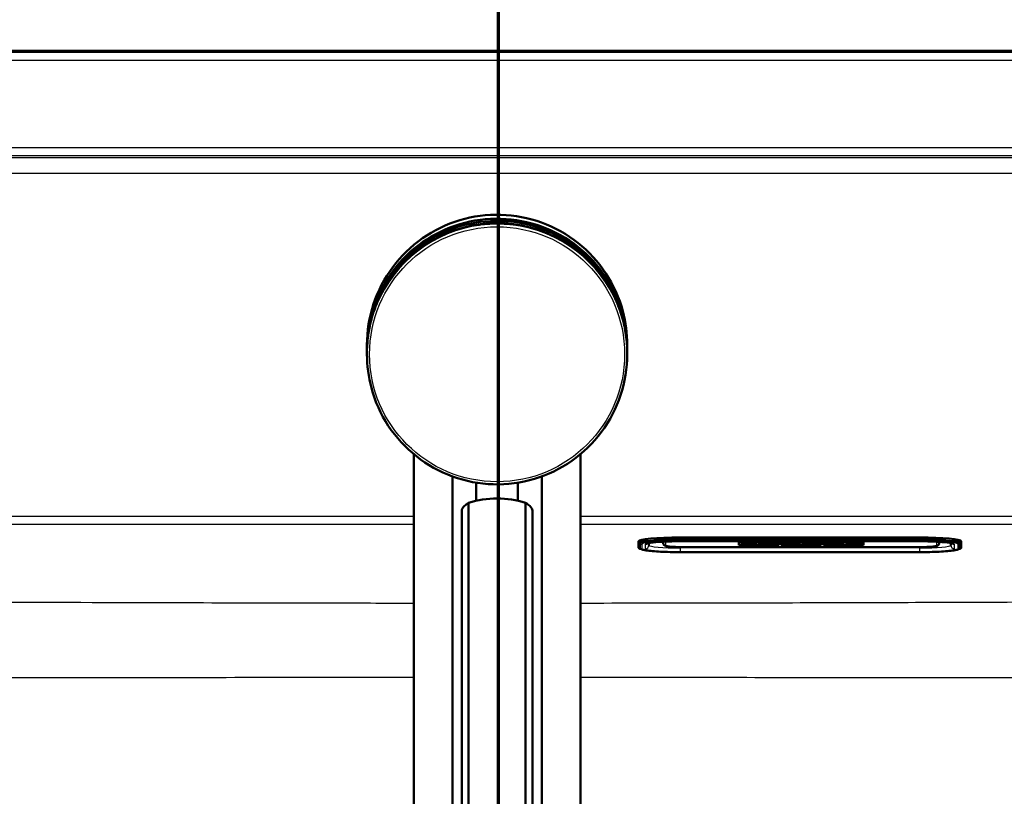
# Model space of a CAD drawing. Header units: millimetres. Extents: x 100 to 2000, y 93 to 4053.
# Tile 18 of 21: x 975 to 1164, y 3667 to 3816. Entities that reach past the tile are written whole.
import ezdxf

# ---------------------------------------------------------------- set-up
doc = ezdxf.new("R2010")
doc.units = ezdxf.units.MM
doc.header["$LTSCALE"] = 10
for name, color, linetype, lineweight in [('Section View Lines(ISO)', 7, 'Continuous', 70), ('Visible Edges(ISO)', 7, 'Continuous', 50), ('Visible Tangent Edges(ISO)', 7, 'Continuous', 25)]:
    doc.layers.add(name, color=color, linetype=linetype, lineweight=lineweight)

# ---------------------------------------------------------------- blocks, each defined once
blk = doc.blocks.new('2dTransSection1')
at = {"layer": 'Section View Lines(ISO)', "linetype": 'Continuous'}
blk.add_line((106.675, 304.508), (106.675, 405.317), dxfattribs=at)

msp = doc.modelspace()

# ---------------------------------------------------------------- linework, layer by layer
at = {"layer": 'Visible Edges(ISO)'}
for p, q in [((1331.79, 3809.93), (801.72, 3809.93)), ((1041.48, 3753.43), (1041.48, 3752.69)), ((1091.48, 3753.43), (1091.48, 3752.69)), ((1041.48, 3752.67), (1041.48, 3752.28)), ((1041.48, 3752.26), (1041.48, 3751.91)), ((1041.48, 3751.89), (1041.48, 3751.64)), ((1091.48, 3752.67), (1091.48, 3752.28)), ((1091.48, 3752.26), (1091.48, 3751.91)), ((1091.48, 3751.89), (1091.48, 3751.64)), ((1050.48, 3732.43), (1050.48, 3527.52)), ((1082.48, 3732.43), (1082.48, 3527.52)), ((1057.89, 3728.16), (1057.89, 3524.6)), ((1062.48, 3723.49), (1062.48, 3726.96)), ((1070.48, 3723.49), (1070.48, 3726.96)), ((1075.07, 3524.6), (1075.07, 3728.16)), ((1061, 3618.26), (1061, 3723.1)), ((1071.96, 3618.26), (1071.96, 3723.1)), ((1059.7, 3617.72), (1059.7, 3721.64)), ((1073.26, 3617.72), (1073.26, 3721.64)), ((1093.65, 3715.37), (1093.65, 3715.72)), ((1093.65, 3715.37), (1093.65, 3714.5)), ((1095.65, 3714.94), (1095.65, 3715.36)), ((1098.4, 3715.62), (1098.4, 3715.34)), ((1147.65, 3716.41), (1101.65, 3716.41)), ((1101.65, 3715.7), (1147.65, 3715.7)), ((1112.9, 3714.95), (1112.9, 3715.61)), ((1112.9, 3715.61), (1120.6, 3715.61)), ((1116.4, 3715.43), (1113.39, 3715.43)), ((1113.39, 3715.42), (1113.39, 3715.43)), ((1116.4, 3715.42), (1113.39, 3715.42)), ((1113.39, 3715.42), (1113.39, 3715.36)), ((1113.39, 3715.36), (1113.69, 3715.36)), ((1113.69, 3715.21), (1113.39, 3715.21)), ((1113.39, 3715.2), (1113.39, 3715.21)), ((1113.69, 3715.2), (1113.39, 3715.2)), ((1113.39, 3715.2), (1113.39, 3715.14)), ((1113.39, 3715.14), (1115.29, 3715.14)), ((1113.69, 3715.36), (1113.69, 3715.2)), ((1115.01, 3715.31), (1115.01, 3715.36)), ((1115.01, 3715.36), (1115.7, 3715.36)), ((1115.64, 3715.32), (1115.01, 3715.32)), ((1115.64, 3715.31), (1115.01, 3715.31)), ((1115.01, 3715.2), (1115.01, 3715.26)), ((1115.01, 3715.26), (1115.64, 3715.26)), ((1115.29, 3715.21), (1115.01, 3715.21)), ((1115.29, 3715.2), (1115.01, 3715.2)), ((1115.29, 3715.2), (1115.29, 3715.21)), ((1115.29, 3715.14), (1115.29, 3715.2)), ((1115.64, 3715.31), (1115.64, 3715.32)), ((1115.64, 3715.26), (1115.64, 3715.31)), ((1115.7, 3715.36), (1115.7, 3715.33)), ((1115.7, 3715.33), (1116.4, 3715.33)), ((1116.4, 3715.42), (1116.4, 3715.43)), ((1116.4, 3715.33), (1116.4, 3715.42)), ((1119.29, 3715.43), (1116.66, 3715.43)), ((1116.66, 3715.42), (1116.66, 3715.43)), ((1119.29, 3715.42), (1116.66, 3715.42)), ((1116.66, 3715.42), (1116.66, 3715.36)), ((1116.66, 3715.36), (1117, 3715.36)), ((1117, 3715.21), (1116.66, 3715.21)), ((1116.66, 3715.2), (1116.66, 3715.21)), ((1117, 3715.2), (1116.66, 3715.2)), ((1116.66, 3715.2), (1116.66, 3715.14)), ((1116.66, 3715.14), (1118.5, 3715.14)), ((1117, 3715.36), (1117, 3715.2)), ((1118.21, 3715.36), (1118.58, 3715.36)), ((1118.21, 3715.3), (1118.21, 3715.36)), ((1118.58, 3715.31), (1118.21, 3715.31)), ((1118.58, 3715.3), (1118.21, 3715.3)), ((1118.21, 3715.2), (1118.21, 3715.26)), ((1118.21, 3715.26), (1118.64, 3715.26)), ((1118.5, 3715.21), (1118.21, 3715.21)), ((1118.5, 3715.2), (1118.21, 3715.2)), ((1118.5, 3715.2), (1118.5, 3715.21)), ((1118.5, 3715.14), (1118.5, 3715.2)), ((1118.64, 3715.26), (1119.24, 3715.14)), ((1119.24, 3715.14), (1120.37, 3715.14)), ((1120.07, 3715.2), (1119.68, 3715.27)), ((1120.07, 3715.21), (1119.72, 3715.28)), ((1120.37, 3715.21), (1120.07, 3715.21)), ((1120.07, 3715.2), (1120.07, 3715.21)), ((1120.37, 3715.2), (1120.07, 3715.2)), ((1120.17, 3715.34), (1120.17, 3715.35)), ((1120.37, 3715.2), (1120.37, 3715.21)), ((1120.37, 3715.14), (1120.37, 3715.2)), ((1120.6, 3715.61), (1120.6, 3714.95)), ((1121.06, 3714.95), (1121.06, 3715.61)), ((1121.06, 3715.61), (1128.75, 3715.61)), ((1121.51, 3715.21), (1121.29, 3715.21)), ((1121.29, 3715.2), (1121.29, 3715.21)), ((1121.51, 3715.2), (1121.29, 3715.2)), ((1121.29, 3715.2), (1121.29, 3715.14)), ((1121.29, 3715.14), (1122.69, 3715.14)), ((1122.05, 3715.36), (1121.51, 3715.21)), ((1122.09, 3715.36), (1121.51, 3715.2)), ((1121.51, 3715.2), (1121.51, 3715.21)), ((1124.19, 3715.43), (1121.83, 3715.43)), ((1121.83, 3715.42), (1121.83, 3715.43)), ((1124.19, 3715.42), (1121.83, 3715.42)), ((1121.83, 3715.42), (1121.83, 3715.36)), ((1121.83, 3715.36), (1122.09, 3715.36)), ((1122.39, 3715.2), (1122.47, 3715.23)), ((1122.69, 3715.2), (1122.39, 3715.2)), ((1122.69, 3715.21), (1122.42, 3715.21)), ((1122.47, 3715.23), (1123.28, 3715.23)), ((1122.61, 3715.27), (1122.89, 3715.37)), ((1123.15, 3715.27), (1122.61, 3715.27)), ((1123.13, 3715.28), (1122.64, 3715.28)), ((1122.69, 3715.2), (1122.69, 3715.21)), ((1122.69, 3715.14), (1122.69, 3715.2)), ((1122.89, 3715.37), (1123.15, 3715.27)), ((1123.33, 3715.21), (1123.03, 3715.21)), ((1123.03, 3715.2), (1123.03, 3715.21)), ((1123.35, 3715.2), (1123.03, 3715.2)), ((1123.03, 3715.2), (1123.03, 3715.14)), ((1123.03, 3715.14), (1124.78, 3715.14)), ((1123.28, 3715.23), (1123.35, 3715.2)), ((1124.49, 3715.2), (1123.93, 3715.36)), ((1123.93, 3715.36), (1124.19, 3715.36)), ((1124.49, 3715.21), (1123.96, 3715.36)), ((1124.19, 3715.42), (1124.19, 3715.43)), ((1124.19, 3715.36), (1124.19, 3715.42)), ((1124.78, 3715.21), (1124.49, 3715.21)), ((1124.49, 3715.2), (1124.49, 3715.21)), ((1124.78, 3715.2), (1124.49, 3715.2)), ((1124.78, 3715.2), (1124.78, 3715.21)), ((1124.78, 3715.14), (1124.78, 3715.2)), ((1126.49, 3715.43), (1125.03, 3715.43)), ((1125.03, 3715.42), (1125.03, 3715.43)), ((1126.49, 3715.42), (1125.03, 3715.42)), ((1125.03, 3715.42), (1125.03, 3715.36)), ((1125.03, 3715.36), (1125.34, 3715.36)), ((1125.34, 3715.21), (1125.03, 3715.21)), ((1125.03, 3715.2), (1125.03, 3715.21)), ((1125.34, 3715.2), (1125.03, 3715.2)), ((1125.03, 3715.2), (1125.03, 3715.14)), ((1125.03, 3715.14), (1126.33, 3715.14)), ((1125.34, 3715.36), (1125.34, 3715.2)), ((1126.07, 3715.2), (1126.07, 3715.31)), ((1126.07, 3715.31), (1127.22, 3715.14)), ((1126.33, 3715.21), (1126.07, 3715.21)), ((1126.33, 3715.2), (1126.07, 3715.2)), ((1126.33, 3715.2), (1126.33, 3715.21)), ((1126.33, 3715.14), (1126.33, 3715.2)), ((1127.5, 3715.28), (1126.49, 3715.43)), ((1126.49, 3715.42), (1126.49, 3715.43)), ((1127.5, 3715.27), (1126.49, 3715.42)), ((1127.22, 3715.14), (1128.17, 3715.14)), ((1128.52, 3715.43), (1127.24, 3715.43)), ((1127.24, 3715.42), (1127.24, 3715.43)), ((1128.52, 3715.42), (1127.24, 3715.42)), ((1127.24, 3715.42), (1127.24, 3715.36)), ((1127.24, 3715.36), (1127.5, 3715.36)), ((1127.5, 3715.36), (1127.5, 3715.27)), ((1128.17, 3715.36), (1128.52, 3715.36)), ((1128.17, 3715.14), (1128.17, 3715.36)), ((1128.52, 3715.42), (1128.52, 3715.43)), ((1128.52, 3715.36), (1128.52, 3715.42)), ((1128.75, 3715.61), (1128.75, 3714.95)), ((1129.21, 3714.95), (1129.21, 3715.61)), ((1129.21, 3715.61), (1136.9, 3715.61)), ((1131.21, 3715.43), (1129.44, 3715.43)), ((1129.44, 3715.42), (1129.44, 3715.43)), ((1131.21, 3715.42), (1129.44, 3715.42)), ((1129.44, 3715.42), (1129.44, 3715.36)), ((1129.44, 3715.36), (1129.77, 3715.36)), ((1129.77, 3715.21), (1129.44, 3715.21)), ((1129.44, 3715.2), (1129.44, 3715.21)), ((1129.77, 3715.2), (1129.44, 3715.2)), ((1129.44, 3715.2), (1129.44, 3715.14)), ((1129.44, 3715.14), (1131.21, 3715.14)), ((1129.77, 3715.36), (1129.77, 3715.2)), ((1131.55, 3715.36), (1130.97, 3715.31)), ((1131.66, 3715.36), (1130.97, 3715.3)), ((1130.97, 3715.3), (1130.97, 3715.36)), ((1130.97, 3715.36), (1131.21, 3715.36)), ((1130.97, 3715.2), (1130.97, 3715.27)), ((1130.97, 3715.27), (1131.66, 3715.2)), ((1131.21, 3715.21), (1130.97, 3715.21)), ((1131.21, 3715.2), (1130.97, 3715.2)), ((1131.21, 3715.42), (1131.21, 3715.43)), ((1131.21, 3715.36), (1131.21, 3715.42)), ((1131.21, 3715.2), (1131.21, 3715.21)), ((1131.21, 3715.14), (1131.21, 3715.2)), ((1132.96, 3715.43), (1131.46, 3715.43)), ((1131.46, 3715.42), (1131.46, 3715.43)), ((1132.96, 3715.42), (1131.46, 3715.42)), ((1131.46, 3715.42), (1131.46, 3715.36)), ((1131.46, 3715.36), (1131.66, 3715.36)), ((1131.56, 3715.21), (1131.46, 3715.21)), ((1131.46, 3715.2), (1131.46, 3715.21)), ((1131.66, 3715.2), (1131.46, 3715.2)), ((1131.46, 3715.2), (1131.46, 3715.14)), ((1131.46, 3715.14), (1133.17, 3715.14)), ((1132, 3715.3), (1132.69, 3715.36)), ((1132.96, 3715.2), (1132, 3715.3)), ((1132.96, 3715.21), (1132.05, 3715.31)), ((1132.69, 3715.36), (1132.96, 3715.36)), ((1132.96, 3715.42), (1132.96, 3715.43)), ((1132.96, 3715.36), (1132.96, 3715.42)), ((1133.17, 3715.21), (1132.96, 3715.21)), ((1132.96, 3715.2), (1132.96, 3715.21)), ((1133.17, 3715.2), (1132.96, 3715.2)), ((1133.17, 3715.2), (1133.17, 3715.21)), ((1133.17, 3715.14), (1133.17, 3715.2)), ((1136.41, 3715.43), (1133.45, 3715.43)), ((1133.45, 3715.42), (1133.45, 3715.43)), ((1136.41, 3715.42), (1133.45, 3715.42)), ((1133.45, 3715.42), (1133.45, 3715.36)), ((1133.45, 3715.36), (1133.76, 3715.36)), ((1133.76, 3715.21), (1133.45, 3715.21)), ((1133.45, 3715.2), (1133.45, 3715.21)), ((1133.76, 3715.2), (1133.45, 3715.2)), ((1133.45, 3715.2), (1133.45, 3715.14)), ((1133.45, 3715.14), (1136.41, 3715.14)), ((1133.76, 3715.36), (1133.76, 3715.2)), ((1135.02, 3715.31), (1135.02, 3715.36)), ((1135.02, 3715.36), (1135.71, 3715.36)), ((1135.65, 3715.32), (1135.02, 3715.32)), ((1135.65, 3715.31), (1135.02, 3715.31)), ((1135.02, 3715.2), (1135.02, 3715.26)), ((1135.02, 3715.26), (1135.65, 3715.26)), ((1135.71, 3715.21), (1135.02, 3715.21)), ((1135.71, 3715.2), (1135.02, 3715.2)), ((1135.65, 3715.31), (1135.65, 3715.32)), ((1135.65, 3715.26), (1135.65, 3715.31)), ((1135.71, 3715.36), (1135.71, 3715.33)), ((1135.71, 3715.33), (1136.41, 3715.33)), ((1136.41, 3715.24), (1135.71, 3715.24)), ((1135.71, 3715.23), (1135.71, 3715.24)), ((1136.41, 3715.23), (1135.71, 3715.23)), ((1135.71, 3715.23), (1135.71, 3715.2)), ((1136.41, 3715.42), (1136.41, 3715.43)), ((1136.41, 3715.33), (1136.41, 3715.42)), ((1136.41, 3715.23), (1136.41, 3715.24)), ((1136.41, 3715.14), (1136.41, 3715.23)), ((1136.9, 3715.61), (1136.9, 3714.95)), ((1151.4, 3715.34), (1151.4, 3715.6)), ((1153.65, 3715.36), (1153.65, 3714.94)), ((1155.65, 3715.37), (1155.65, 3715.72)), ((1155.65, 3714.5), (1155.65, 3715.37)), ((1094.21, 3714.15), (1093.95, 3714.24)), ((1101.65, 3713.6), (1147.65, 3713.6)), ((1101.9, 3714.58), (1147.9, 3714.58)), ((1120.6, 3714.96), (1112.9, 3714.96)), ((1120.6, 3714.95), (1112.9, 3714.95)), ((1128.75, 3714.96), (1121.06, 3714.96)), ((1128.75, 3714.95), (1121.06, 3714.95)), ((1136.9, 3714.96), (1129.21, 3714.96)), ((1136.9, 3714.95), (1129.21, 3714.95)), ((1155.09, 3714.15), (1155.36, 3714.24))]:
    msp.add_line(p, q, dxfattribs=at)
for centre, major_axis, ratio, start_param, end_param in [((1066.48, 3706.5), (-18, 0), 0.968148, 4.712389, 5.021582), ((1066.48, 3706.5), (-18, 0), 0.968148, 4.403196, 4.712389), ((1101.65, 3715.72), (-8, 0), 0.087156, 4.712389, 6.283185), ((1118.58, 3715.33), (0.366, 0), 0.087156, 4.712389, 7.853982), ((1118.58, 3715.34), (0.366, 0), 0.087156, 4.712389, 6.12646), ((1119.29, 3715.35), (0.874, 0), 0.087156, 0, 1.570796), ((1119.29, 3715.34), (0.874, 0), 0.087156, 5.16581, 7.853982), ((1147.65, 3715.72), (8, 0), 0.087156, 0, 1.570796)]:
    msp.add_ellipse(centre, major_axis=major_axis, ratio=ratio, start_param=start_param, end_param=end_param, dxfattribs=at)
for points, knots in [([(1041.48, 3753.43), (1041.48, 3756.1), (1041.91, 3758.77), (1043.59, 3763.83), (1044.83, 3766.22), (1048.02, 3770.5), (1049.96, 3772.38), (1054.33, 3775.44), (1056.76, 3776.62), (1061.87, 3778.15), (1064.54, 3778.5), (1069.87, 3778.34), (1072.53, 3777.84), (1077.54, 3776.01), (1079.9, 3774.69), (1084.08, 3771.39), (1085.9, 3769.39), (1088.83, 3764.94), (1089.94, 3762.47), (1091.19, 3757.79), (1091.48, 3755.61), (1091.48, 3753.43)], [0, 0, 0, 0, 0.32, 0.32, 0.639999, 0.639999, 0.959999, 0.959999, 1.279999, 1.279999, 1.6, 1.6, 1.92, 1.92, 2.24, 2.24, 2.560001, 2.560001, 2.88, 2.88, 3.141593, 3.141593, 3.141593, 3.141593]), ([(1041.48, 3752.67), (1041.48, 3755.34), (1041.91, 3758.01), (1043.59, 3763.07), (1044.83, 3765.46), (1048.02, 3769.74), (1049.96, 3771.62), (1054.33, 3774.68), (1056.76, 3775.86), (1061.87, 3777.39), (1064.54, 3777.74), (1069.87, 3777.58), (1072.53, 3777.08), (1077.54, 3775.25), (1079.9, 3773.94), (1084.08, 3770.63), (1085.9, 3768.64), (1088.83, 3764.18), (1089.94, 3761.71), (1091.19, 3757.03), (1091.48, 3754.85), (1091.48, 3752.67)], [0, 0, 0, 0, 0.32, 0.32, 0.639999, 0.639999, 0.959999, 0.959999, 1.279999, 1.279999, 1.6, 1.6, 1.92, 1.92, 2.24, 2.24, 2.560001, 2.560001, 2.88, 2.88, 3.141593, 3.141593, 3.141593, 3.141593]), ([(1041.48, 3752.26), (1041.48, 3754.93), (1041.91, 3757.6), (1043.59, 3762.66), (1044.83, 3765.05), (1048.02, 3769.33), (1049.96, 3771.21), (1054.33, 3774.27), (1056.76, 3775.45), (1061.87, 3776.98), (1064.54, 3777.33), (1069.87, 3777.17), (1072.53, 3776.67), (1077.54, 3774.84), (1079.9, 3773.53), (1084.08, 3770.22), (1085.9, 3768.23), (1088.83, 3763.77), (1089.94, 3761.3), (1091.19, 3756.62), (1091.48, 3754.44), (1091.48, 3752.26)], [0, 0, 0, 0, 0.32, 0.32, 0.639999, 0.639999, 0.959999, 0.959999, 1.279999, 1.279999, 1.6, 1.6, 1.92, 1.92, 2.24, 2.24, 2.560001, 2.560001, 2.88, 2.88, 3.141593, 3.141593, 3.141593, 3.141593]), ([(1062.05, 3776.39), (1061.47, 3776.29), (1060.91, 3776.17), (1059.78, 3775.88), (1059.22, 3775.72), (1058.12, 3775.36), (1057.58, 3775.16), (1056.5, 3774.73), (1055.97, 3774.49), (1054.93, 3773.98), (1054.42, 3773.71), (1053.42, 3773.13), (1052.93, 3772.82), (1051.96, 3772.17), (1051.5, 3771.83), (1050.58, 3771.12), (1050.14, 3770.74), (1049.28, 3769.97), (1048.86, 3769.56), (1048.06, 3768.73), (1047.67, 3768.3), (1046.93, 3767.41), (1046.57, 3766.96), (1045.89, 3766.02), (1045.56, 3765.54), (1044.95, 3764.56), (1044.66, 3764.06), (1044.12, 3763.04), (1043.86, 3762.52), (1043.39, 3761.46), (1043.18, 3760.93), (1042.78, 3759.84), (1042.6, 3759.29), (1042.28, 3758.18), (1042.14, 3757.62), (1041.84, 3756.2), (1041.71, 3755.35), (1041.52, 3753.62), (1041.48, 3752.75), (1041.48, 3751.89)], [0.178291, 0.178291, 0.178291, 0.178291, 0.247916, 0.247916, 0.317541, 0.317541, 0.387167, 0.387167, 0.456792, 0.456792, 0.526417, 0.526417, 0.596043, 0.596043, 0.665668, 0.665668, 0.735293, 0.735293, 0.804918, 0.804918, 0.874544, 0.874544, 0.944169, 0.944169, 1.013794, 1.013794, 1.083419, 1.083419, 1.153045, 1.153045, 1.22267, 1.22267, 1.292295, 1.292295, 1.361921, 1.361921, 1.466358, 1.466358, 1.570796, 1.570796, 1.570796, 1.570796]), ([(1062.04, 3776.39), (1062.04, 3776.39), (1062.04, 3776.39), (1062.05, 3776.39), (1062.05, 3776.39), (1062.06, 3776.39)], [-0.00032733, -0.00032733, -0.00032733, -0.00032733, 0, 0, 0.001888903, 0.001888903, 0.001888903, 0.001888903]), ([(1070.95, 3776.39), (1070.86, 3776.4), (1070.71, 3776.42), (1070.39, 3776.47), (1070.26, 3776.49), (1069.97, 3776.53), (1069.8, 3776.55), (1069.45, 3776.59), (1069.26, 3776.61), (1068.85, 3776.65), (1068.63, 3776.67), (1068.18, 3776.7), (1067.95, 3776.72), (1067.48, 3776.74), (1067.23, 3776.75), (1066.74, 3776.76), (1066.5, 3776.76), (1066.01, 3776.76), (1065.77, 3776.75), (1065.29, 3776.73), (1065.05, 3776.72), (1064.59, 3776.69), (1064.37, 3776.68), (1063.95, 3776.64), (1063.75, 3776.62), (1063.37, 3776.58), (1063.19, 3776.55), (1062.87, 3776.51), (1062.73, 3776.49), (1062.48, 3776.46), (1062.37, 3776.44), (1062.18, 3776.41), (1062.11, 3776.4), (1062.06, 3776.39)], [2.222511, 2.222511, 2.222511, 2.222511, 2.343462, 2.343462, 2.413588, 2.413588, 2.484759, 2.484759, 2.556728, 2.556728, 2.629163, 2.629163, 2.701172, 2.701172, 2.773548, 2.773548, 2.845733, 2.845733, 2.917865, 2.917865, 2.990119, 2.990119, 3.062511, 3.062511, 3.134867, 3.134867, 3.207277, 3.207277, 3.27882, 3.27882, 3.349376, 3.349376, 3.42066, 3.42066, 3.42066, 3.42066]), ([(1070.96, 3776.38), (1070.96, 3776.38), (1070.96, 3776.38), (1070.96, 3776.38), (1070.95, 3776.39), (1070.95, 3776.39)], [-0.000390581, -0.000390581, -0.000390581, -0.000390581, 0, 0, 0.001832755, 0.001832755, 0.001832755, 0.001832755]), ([(1091.48, 3751.89), (1091.48, 3752.47), (1091.46, 3753.04), (1091.38, 3754.19), (1091.32, 3754.77), (1091.16, 3755.91), (1091.06, 3756.48), (1090.82, 3757.61), (1090.68, 3758.17), (1090.36, 3759.28), (1090.18, 3759.83), (1089.79, 3760.91), (1089.57, 3761.45), (1089.1, 3762.5), (1088.85, 3763.02), (1088.3, 3764.04), (1088.02, 3764.55), (1087.4, 3765.53), (1087.08, 3766), (1086.4, 3766.94), (1086.05, 3767.4), (1085.3, 3768.28), (1084.92, 3768.71), (1084.11, 3769.55), (1083.7, 3769.95), (1082.84, 3770.72), (1082.4, 3771.1), (1081.49, 3771.81), (1081.02, 3772.15), (1080.06, 3772.8), (1079.57, 3773.11), (1078.57, 3773.69), (1078.06, 3773.96), (1077.02, 3774.47), (1076.49, 3774.71), (1075.15, 3775.26), (1074.33, 3775.54), (1072.66, 3776.03), (1071.81, 3776.23), (1070.96, 3776.38)], [-1.570796, -1.570796, -1.570796, -1.570796, -1.501268, -1.501268, -1.43174, -1.43174, -1.362212, -1.362212, -1.292684, -1.292684, -1.223156, -1.223156, -1.153628, -1.153628, -1.0841, -1.0841, -1.014572, -1.014572, -0.945044, -0.945044, -0.875516, -0.875516, -0.805988, -0.805988, -0.73646, -0.73646, -0.666932, -0.666932, -0.597404, -0.597404, -0.527877, -0.527877, -0.458349, -0.458349, -0.388821, -0.388821, -0.284529, -0.284529, -0.180237, -0.180237, -0.180237, -0.180237]), ([(1091.48, 3751.64), (1091.48, 3748.97), (1091.05, 3746.3), (1089.37, 3741.24), (1088.12, 3738.84), (1084.94, 3734.57), (1083, 3732.69), (1078.63, 3729.63), (1076.2, 3728.45), (1071.09, 3726.92), (1068.41, 3726.57), (1063.08, 3726.72), (1060.43, 3727.23), (1055.42, 3729.06), (1053.06, 3730.37), (1048.88, 3733.68), (1047.05, 3735.67), (1044.12, 3740.13), (1043.02, 3742.59), (1041.77, 3747.28), (1041.48, 3749.46), (1041.48, 3751.64)], [3.141593, 3.141593, 3.141593, 3.141593, 3.461592, 3.461592, 3.781592, 3.781592, 4.101592, 4.101592, 4.421592, 4.421592, 4.741592, 4.741592, 5.061593, 5.061593, 5.381593, 5.381593, 5.701593, 5.701593, 6.021593, 6.021593, 6.283185, 6.283185, 6.283185, 6.283185]), ([(1061, 3723.1), (1060.69, 3722.9), (1060.42, 3722.69), (1059.87, 3722.16), (1059.7, 3721.86), (1059.7, 3721.64)], [1.6537755, 1.6537755, 1.6537755, 1.6537755, 1.8077807, 1.8077807, 2.0661504, 2.0661504, 2.0661504, 2.0661504]), ([(1073.26, 3721.64), (1073.26, 3721.86), (1073.09, 3722.16), (1072.53, 3722.69), (1072.27, 3722.9), (1071.96, 3723.1)], [0, 0, 0, 0, 0.2583698, 0.2583698, 0.412375, 0.412375, 0.412375, 0.412375]), ([(1095.36, 3715.29), (1095.36, 3715.29), (1095.39, 3715.3), (1095.53, 3715.34), (1095.69, 3715.37), (1096.17, 3715.45), (1096.54, 3715.49), (1097.45, 3715.57), (1098, 3715.61), (1099.22, 3715.66), (1099.89, 3715.68), (1100.93, 3715.7), (1101.29, 3715.7), (1101.65, 3715.7)], [0.191659, 0.191659, 0.191659, 0.191659, 0.29951, 0.29951, 0.50335, 0.50335, 0.785184, 0.785184, 1.093462, 1.093462, 1.407621, 1.407621, 1.570796, 1.570796, 1.570796, 1.570796]), ([(1098.4, 3715.34), (1098.4, 3715.28), (1098.42, 3715.22), (1098.46, 3715.11), (1098.48, 3715.06), (1098.54, 3714.98), (1098.58, 3714.95), (1098.65, 3714.89), (1098.69, 3714.87), (1098.79, 3714.82), (1098.85, 3714.8), (1099.05, 3714.74), (1099.2, 3714.72), (1099.59, 3714.67), (1099.82, 3714.65), (1100.34, 3714.62), (1100.63, 3714.6), (1101.24, 3714.59), (1101.55, 3714.58), (1101.88, 3714.58), (1101.89, 3714.58), (1101.9, 3714.58)], [3.141593, 3.141593, 3.141593, 3.141593, 3.172752, 3.172752, 3.207039, 3.207039, 3.249904, 3.249904, 3.311669, 3.311669, 3.445472, 3.445472, 3.759632, 3.759632, 4.073791, 4.073791, 4.38795, 4.38795, 4.70211, 4.70211, 4.712389, 4.712389, 4.712389, 4.712389]), ([(1147.65, 3715.7), (1148.35, 3715.7), (1149.04, 3715.69), (1150.36, 3715.65), (1150.99, 3715.62), (1152.1, 3715.55), (1152.59, 3715.51), (1153.36, 3715.42), (1153.65, 3715.37), (1153.88, 3715.31), (1153.92, 3715.3), (1153.94, 3715.29), (1153.94, 3715.29), (1153.94, 3715.29)], [1.570796, 1.570796, 1.570796, 1.570796, 1.884956, 1.884956, 2.199115, 2.199115, 2.511936, 2.511936, 2.810616, 2.810616, 2.922053, 2.922053, 2.949934, 2.949934, 2.949934, 2.949934]), ([(1147.9, 3714.58), (1148.22, 3714.58), (1148.54, 3714.58), (1149.15, 3714.6), (1149.44, 3714.61), (1149.96, 3714.65), (1150.19, 3714.67), (1150.59, 3714.72), (1150.75, 3714.74), (1150.96, 3714.8), (1151.02, 3714.81), (1151.14, 3714.88), (1151.17, 3714.9), (1151.26, 3714.97), (1151.31, 3715.02), (1151.37, 3715.16), (1151.4, 3715.23), (1151.4, 3715.31), (1151.4, 3715.33), (1151.4, 3715.34)], [4.712389, 4.712389, 4.712389, 4.712389, 5.026548, 5.026548, 5.340708, 5.340708, 5.654867, 5.654867, 5.969026, 5.969026, 6.126106, 6.126106, 6.181859, 6.181859, 6.239483, 6.239483, 6.276452, 6.276452, 6.283185, 6.283185, 6.283185, 6.283185]), ([(1093.95, 3714.24), (1093.92, 3714.25), (1093.89, 3714.26), (1093.83, 3714.28), (1093.81, 3714.3), (1093.76, 3714.32), (1093.74, 3714.34), (1093.71, 3714.37), (1093.69, 3714.39), (1093.66, 3714.44), (1093.65, 3714.47), (1093.65, 3714.5)], [6.0404351, 6.0404351, 6.0404351, 6.0404351, 6.0889851, 6.0889851, 6.1375352, 6.1375352, 6.1860852, 6.1860852, 6.2346353, 6.2346353, 6.2831853, 6.2831853, 6.2831853, 6.2831853]), ([(1094.21, 3714.15), (1094.48, 3714.05), (1094.75, 3714), (1095.45, 3713.89), (1095.86, 3713.84), (1096.8, 3713.76), (1097.32, 3713.72), (1098.46, 3713.66), (1099.07, 3713.64), (1100.34, 3713.61), (1101, 3713.6), (1101.65, 3713.6)], [0.24275, 0.24275, 0.24275, 0.24275, 0.508359, 0.508359, 0.773969, 0.773969, 1.039578, 1.039578, 1.305187, 1.305187, 1.570796, 1.570796, 1.570796, 1.570796]), ([(1147.65, 3713.6), (1148.31, 3713.6), (1148.97, 3713.61), (1150.23, 3713.64), (1150.85, 3713.66), (1151.98, 3713.72), (1152.51, 3713.76), (1153.45, 3713.84), (1153.86, 3713.89), (1154.55, 3714), (1154.83, 3714.05), (1155.09, 3714.15)], [1.570796, 1.570796, 1.570796, 1.570796, 1.836406, 1.836406, 2.102015, 2.102015, 2.367624, 2.367624, 2.633233, 2.633233, 2.898842, 2.898842, 2.898842, 2.898842]), ([(1155.65, 3714.5), (1155.65, 3714.47), (1155.64, 3714.44), (1155.62, 3714.39), (1155.6, 3714.37), (1155.56, 3714.34), (1155.54, 3714.32), (1155.5, 3714.3), (1155.47, 3714.28), (1155.42, 3714.26), (1155.39, 3714.25), (1155.36, 3714.24)], [3.1415927, 3.1415927, 3.1415927, 3.1415927, 3.1901427, 3.1901427, 3.2386927, 3.2386927, 3.2872428, 3.2872428, 3.3357928, 3.3357928, 3.3843429, 3.3843429, 3.3843429, 3.3843429])]:
    msp.add_open_spline(points, degree=3, knots=knots, dxfattribs=at)
for points in [[(1041.48, 3752.67), (1041.48, 3752.68), (1041.48, 3752.69), (1041.48, 3752.69)], [(1041.48, 3752.26), (1041.48, 3752.27), (1041.48, 3752.28), (1041.48, 3752.28)], [(1041.48, 3751.89), (1041.48, 3751.89), (1041.48, 3751.9), (1041.48, 3751.91)], [(1091.48, 3752.69), (1091.48, 3752.69), (1091.48, 3752.68), (1091.48, 3752.67)], [(1091.48, 3752.28), (1091.48, 3752.28), (1091.48, 3752.27), (1091.48, 3752.26)], [(1091.48, 3751.91), (1091.48, 3751.9), (1091.48, 3751.89), (1091.48, 3751.89)]]:
    msp.add_open_spline(points, degree=3, dxfattribs=at)
at = {"layer": 'Visible Tangent Edges(ISO)'}
for p, q in [((1331.47, 3809.61), (802.04, 3809.61)), ((802.04, 3808.12), (1331.47, 3808.12)), ((1306.71, 3791.31), (826.8, 3791.31)), ((826.8, 3789.81), (1306.71, 3789.81)), ((1306.28, 3789.38), (827.23, 3789.38)), ((827.23, 3786.42), (1306.28, 3786.42)), ((1050.48, 3720.45), (827.64, 3720.45)), ((827.64, 3718.97), (1050.48, 3718.97)), ((1305.87, 3720.45), (1082.48, 3720.45)), ((1082.48, 3718.97), (1305.87, 3718.97)), ((1093.72, 3714.4), (1093.72, 3715.27)), ((1093.72, 3715.27), (1093.99, 3715.18)), ((1093.99, 3715.18), (1093.99, 3714.31)), ((1094.33, 3714.25), (1094.33, 3715.12)), ((1094.95, 3715.12), (1094.95, 3714.25)), ((1098.9, 3714.84), (1098.9, 3715.65)), ((1101.65, 3716.07), (1101.65, 3716.41)), ((1101.65, 3716.07), (1101.65, 3715.97)), ((1147.65, 3716.07), (1101.65, 3716.07)), ((1101.65, 3715.97), (1147.65, 3715.97)), ((1101.65, 3715.85), (1101.65, 3715.97)), ((1147.65, 3715.85), (1101.65, 3715.85)), ((1101.65, 3715.85), (1101.65, 3715.76)), ((1101.65, 3715.76), (1147.65, 3715.76)), ((1147.65, 3715.7), (1101.65, 3715.7)), ((1101.65, 3715.7), (1101.65, 3715.7)), ((1118.58, 3715.3), (1118.58, 3715.31)), ((1119.29, 3715.42), (1119.29, 3715.43)), ((1147.65, 3716.07), (1147.65, 3716.41)), ((1147.65, 3716.07), (1147.65, 3715.97)), ((1147.65, 3715.97), (1147.65, 3715.85)), ((1147.65, 3715.85), (1147.65, 3715.76)), ((1147.65, 3715.7), (1147.65, 3715.7)), ((1150.9, 3715.62), (1150.9, 3714.84)), ((1154.35, 3714.25), (1154.35, 3715.12)), ((1154.98, 3715.12), (1154.98, 3714.25)), ((1155.59, 3715.27), (1155.32, 3715.18)), ((1155.32, 3714.31), (1155.32, 3715.18)), ((1155.59, 3715.27), (1155.59, 3714.4)), ((1093.72, 3714.4), (1093.99, 3714.31)), ((1101.65, 3714.42), (1101.65, 3714.58)), ((1101.65, 3714.42), (1101.65, 3713.66)), ((1147.65, 3714.42), (1101.65, 3714.42)), ((1101.65, 3713.66), (1147.65, 3713.66)), ((1101.65, 3713.61), (1101.65, 3713.6)), ((1147.65, 3713.61), (1101.65, 3713.61)), ((1101.9, 3714.58), (1101.9, 3714.58)), ((1147.9, 3714.58), (1101.9, 3714.58)), ((1147.65, 3714.42), (1147.65, 3714.58)), ((1147.65, 3714.42), (1147.65, 3713.66)), ((1147.65, 3713.61), (1147.65, 3713.6)), ((1147.9, 3714.58), (1147.9, 3714.58)), ((1155.59, 3714.4), (1155.32, 3714.31))]:
    msp.add_line(p, q, dxfattribs=at)
for centre, major_axis, ratio, start_param, end_param in [((1066.48, 3753.43), (-25, 0), 0.999962, 3.141593, 6.283185), ((1066.48, 3752.69), (25, 0), 0.999962, 0, 3.141593), ((1066.48, 3752.67), (-25, 0), 0.999962, 3.141593, 6.283185), ((1066.48, 3752.28), (25, 0), 0.999962, 0, 3.141593), ((1066.48, 3752.26), (-25, 0), 0.999962, 3.141593, 6.283185), ((1066.48, 3751.91), (25, 0), 0.999962, 0, 3.141593), ((1066.48, 3751.64), (25, 0), 0.999962, 0, 3.141593), ((1066.48, 3751.89), (25, 0), 0.995974, 1.749212, 3.141593), ((1066.48, 3751.89), (25, 0), 0.995974, 0, 1.390435), ((1101.65, 3715.37), (-8, 0), 0.087156, 4.712389, 6.283185), ((1093.75, 3715.37), (-0.1, 0), 0.996195, 0, 1.22173), ((1101.65, 3715.27), (-7.93, 0), 0.087156, 4.712389, 6.283185), ((1101.65, 3715.18), (-7.67, 0), 0.087156, 4.712389, 6.283185), ((1094.33, 3716.11), (-1, 0), 0.996195, 1.22173, 1.570796), ((1101.65, 3715.12), (-7.32, 0), 0.087156, 4.712389, 6.283185), ((1101.65, 3715.12), (-6.7, 0), 0.087156, 4.712389, 6.283185), ((1094.95, 3715.81), (-0.7, 0), 0.996195, 1.570796, 2.337638), ((1098.9, 3715.34), (-0.5, 0), 0.996195, 0, 1.570796), ((1147.65, 3715.37), (8, 0), 0.087156, 0, 1.570796), ((1147.65, 3715.27), (7.93, 0), 0.087156, 0, 1.570796), ((1147.65, 3715.18), (7.67, 0), 0.087156, 0, 1.570796), ((1147.65, 3715.12), (7.32, 0), 0.087156, 0, 1.570796), ((1147.65, 3715.12), (6.7, 0), 0.087156, 0, 1.570796), ((1150.9, 3715.34), (0.5, 0), 0.996195, 4.712389, 6.283185), ((1154.35, 3715.81), (-0.7, 0), 0.996195, 0.803954, 1.570796), ((1154.98, 3716.11), (1, 0), 0.996195, 4.712389, 5.061455), ((1155.55, 3715.37), (0.0939, 0.0343), 0.997084, 4.712389, 5.934119), ((1093.75, 3714.5), (-0.1, 0), 0.996195, 0, 1.22173), ((1101.65, 3714.4), (-7.93, 0), 0.087156, 0, 0.24275), ((1094.33, 3715.24), (1, 0), 0.996195, 4.363323, 4.712389), ((1101.65, 3714.31), (-7.67, 0), 0.087156, 0, 0.24275), ((1101.65, 3714.25), (-7.32, 0), 0.087156, 0, 1.570796), ((1094.95, 3714.94), (0.7, 0), 0.996195, 4.712389, 6.283185), ((1101.65, 3714.25), (-6.7, 0), 0.087156, 0, 1.570796), ((1101.65, 3714.94), (-6, 0), 0.087156, 0, 1.570796), ((1101.9, 3714.84), (-3, 0), 0.087156, 0, 1.570796), ((1147.65, 3714.94), (6, 0), 0.087156, 4.712389, 6.283185), ((1147.65, 3714.25), (7.32, 0), 0.087156, 4.712389, 6.283185), ((1147.65, 3714.25), (6.7, 0), 0.087156, 4.712389, 6.283185), ((1147.9, 3714.84), (3, 0), 0.087156, 4.712389, 6.283185), ((1154.35, 3714.94), (-0.7, 0), 0.996195, 0, 1.570796), ((1154.98, 3715.24), (-1, 0), 0.996195, 1.570796, 1.919862), ((1147.65, 3714.31), (7.67, 0), 0.087156, 6.040435, 6.283185), ((1147.65, 3714.4), (7.93, 0), 0.087156, 6.040435, 6.283185), ((1155.55, 3714.5), (0.0939, 0.0343), 0.997084, 4.712389, 5.934119)]:
    msp.add_ellipse(centre, major_axis=major_axis, ratio=ratio, start_param=start_param, end_param=end_param, dxfattribs=at)
msp.add_ellipse((1066.48, 3751.63), major_axis=(-24.5, 0), ratio=0.999962, dxfattribs=at)
for points, knots in [([(1062.04, 3776.39), (1062.25, 3776.42), (1062.7, 3776.5), (1063.33, 3776.57), (1063.85, 3776.63), (1064.49, 3776.69), (1065.18, 3776.73), (1065.61, 3776.75), (1066.06, 3776.76), (1066.51, 3776.76), (1067.29, 3776.76), (1068.07, 3776.72), (1068.75, 3776.66), (1069.85, 3776.57), (1070.67, 3776.43), (1070.96, 3776.38)], [-3.419381, -3.419381, -3.419381, -3.419381, -3.164367, -3.164367, -3.164367, -2.952836, -2.952836, -2.952836, -2.820628, -2.820628, -2.820628, -2.591481, -2.591481, -2.591481, -2.223795, -2.223795, -2.223795, -2.223795]), ([(1050.48, 3703.77), (1047.7, 3703.77), (1044.93, 3703.77), (1025.03, 3703.8), (1007.91, 3703.84), (968.03, 3703.96), (945.26, 3704.05), (900.81, 3704.22), (879.12, 3704.31), (852.34, 3704.43), (847.24, 3704.45), (842.14, 3704.47)], [-20.850594, -20.850594, -20.850594, -20.850594, -20.018013, -20.018013, -14.880862, -14.880862, -8.044532, -8.044532, -1.531419, -1.531419, 0, 0, 0, 0]), ([(1291.37, 3704.47), (1253.48, 3704.31), (1215.59, 3704.15), (1162.04, 3703.95), (1146.4, 3703.9), (1114.66, 3703.81), (1098.57, 3703.78), (1082.48, 3703.77)], [-44.956272, -44.956272, -44.956272, -44.956272, -33.575624, -33.575624, -28.878816, -28.878816, -24.050641, -24.050641, -24.050641, -24.050641]), ([(841.41, 3689.81), (846.51, 3689.79), (851.61, 3689.78), (878.41, 3689.69), (900.11, 3689.64), (944.61, 3689.55), (967.42, 3689.53), (1007.46, 3689.54), (1024.67, 3689.57), (1044.78, 3689.59), (1047.63, 3689.59), (1050.48, 3689.59)], [0, 0, 0, 0, 1.531419, 1.531419, 8.044532, 8.044532, 14.880862, 14.880862, 20.018013, 20.018013, 20.865182, 20.865182, 20.865182, 20.865182]), ([(1082.48, 3689.59), (1098.75, 3689.58), (1115.01, 3689.55), (1146.94, 3689.53), (1162.63, 3689.53), (1216.29, 3689.58), (1254.19, 3689.69), (1292.1, 3689.81)], [24.03653, 24.03653, 24.03653, 24.03653, 28.878816, 28.878816, 33.575624, 33.575624, 44.956272, 44.956272, 44.956272, 44.956272])]:
    msp.add_open_spline(points, degree=3, knots=knots, dxfattribs=at)

# ---------------------------------------------------------------- block references
at = {"layer": 'Section View Lines(ISO)', "xscale": 10, "yscale": 10, "zscale": 10}
msp.add_blockref('2dTransSection1', (0, 0), dxfattribs=at)

doc.saveas('drawing.dxf')
